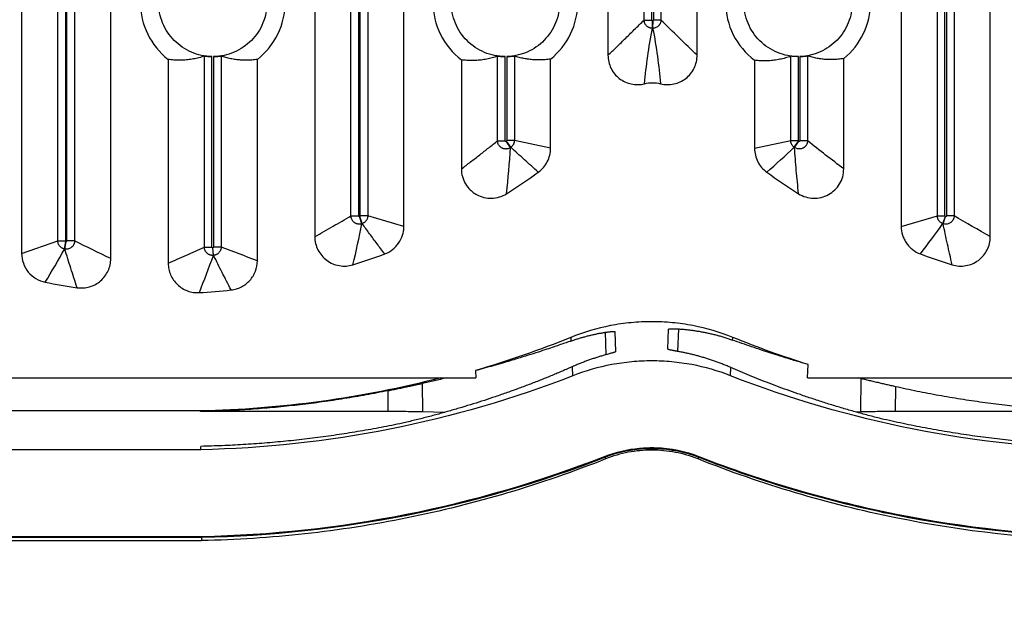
# Model space of a CAD drawing. Header units: millimetres. Extents: x -1111 to 1147, y -743 to 1146.
# Tile 4 of 203: x -953 to -862, y -28 to 27. Entities that reach past the tile are written whole.
import ezdxf

# ---------------------------------------------------------------- set-up
doc = ezdxf.new("R2010")
doc.units = ezdxf.units.MM
doc.styles.add('SLDTEXTSTYLE0', font='TXT', dxfattribs={"width": 0.75})
doc.dimstyles.new('SLDDIMSTYLE0', dxfattribs={"dimtxt": 3.5, "dimasz": 3.302, "dimexe": 0, "dimexo": 0.0625, "dimgap": 0.875, "dimtad": 1, "dimrnd": 1e-09, "dimzin": 12, "dimdsep": 46, "dimtxsty": 'SLDTEXTSTYLE0', "dimsah": 1, "dimcen": 0.09, "dimadec": 0, "dimazin": 3, "dimtfac": 1, "dimtofl": 0, "dimtmove": 0, "dimatfit": 3, "dimfxl": 1, "dimfrac": 2, "dimtolj": 1, "dimtzin": 12, "dimarcsym": 0})

# ---------------------------------------------------------------- blocks, each defined once
blk = doc.blocks.new('_D_3')
at = {"color": 8, "linetype": 'Continuous', "lineweight": 0}
for p, q in [((-807.884, 379.219), (-1107.552, 379.219)), ((-1106.552, -80.781), (-1106.552, 379.219)), ((-807.884, -80.781), (-1107.552, -80.781))]:
    blk.add_line(p, q, dxfattribs=at)
at = {"color": 8, "linetype": 'Continuous', "lineweight": 18}
for points in [[(-1106.552, 379.219), (-1107.06, 375.917), (-1106.044, 375.917)], [(-1106.552, -80.781), (-1106.044, -77.479), (-1107.06, -77.479)]]:
    blk.add_solid(points, dxfattribs=at)
at = {"color": 8, "linetype": 'Continuous', "lineweight": 18, "insert": (-1111.064, 152.881), "char_height": 3.5, "attachment_point": 1, "rotation": 90, "style": 'SLDTEXTSTYLE0'}
blk.add_mtext('460', dxfattribs=at)

msp = doc.modelspace()

# ---------------------------------------------------------------- linework, layer by layer
at = {"color": 7, "linetype": 'Continuous', "lineweight": 25}
for p, q in [((-925.472, 108.133), (-925.472, 6.8)), ((-922.132, 8.717), (-922.132, 108.462)), ((-921.433, 108.418), (-921.433, 8.717)), ((-921.285, 8.726), (-921.285, 108.418)), ((-920.585, 108.47), (-920.585, 8.726)), ((-917.246, 7.751), (-917.246, 108.172)), ((-868.032, 8.726), (-868.032, 108.448)), ((-867.333, 8.726), (-867.333, 108.418)), ((-867.185, 108.421), (-867.185, 8.717)), ((-866.485, 108.487), (-866.485, 8.717)), ((-863.146, 6.8), (-863.146, 108.253)), ((-871.372, 108.057), (-871.372, 7.751)), ((-949.182, 6.411), (-949.182, 83.594)), ((-947.635, 83.586), (-947.635, 6.407)), ((-895.082, 26.79), (-895.082, 83.579)), ((-893.535, 83.602), (-893.535, 26.79)), ((-952.522, 83.297), (-952.522, 5.259)), ((-948.483, 83.543), (-948.483, 6.411)), ((-948.335, 6.407), (-948.335, 83.542)), ((-944.296, 4.779), (-944.296, 83.257)), ((-898.422, 83.219), (-898.422, 23.541)), ((-894.383, 26.79), (-894.383, 83.542)), ((-894.235, 83.544), (-894.235, 26.79)), ((-890.196, 23.541), (-890.196, 83.336)), ((-895.082, 26.79), (-894.383, 26.79)), ((-894.32, 26.728), (-894.298, 26.728)), ((-894.318, 26.029), (-894.32, 26.728)), ((-894.298, 26.728), (-894.3, 26.029)), ((-893.535, 26.79), (-894.235, 26.79)), ((-938.997, 23.153), (-938.997, 4.348)), ((-935.657, 5.836), (-935.657, 23.466)), ((-934.958, 5.836), (-934.958, 23.418)), ((-934.81, 23.418), (-934.81, 5.838)), ((-934.11, 23.466), (-934.11, 5.838)), ((-930.771, 4.579), (-930.771, 23.153)), ((-911.947, 23.114), (-911.947, 13.054)), ((-908.607, 15.649), (-908.607, 23.458)), ((-907.908, 15.649), (-907.908, 23.418)), ((-907.76, 23.419), (-907.76, 15.667)), ((-907.06, 23.474), (-907.06, 15.667)), ((-903.721, 14.953), (-903.721, 23.192)), ((-884.897, 23.076), (-884.897, 14.953)), ((-881.557, 15.667), (-881.557, 23.451)), ((-880.858, 15.667), (-880.858, 23.418)), ((-880.71, 23.421), (-880.71, 15.649)), ((-880.01, 23.482), (-880.01, 15.649)), ((-876.671, 13.054), (-876.671, 23.232)), ((-908.607, 15.649), (-907.908, 15.649)), ((-907.409, 15.026), (-907.81, 15.599)), ((-907.385, 15.043), (-907.787, 15.615)), ((-907.06, 15.667), (-907.76, 15.667)), ((-903.721, 14.953), (-907.06, 15.667)), ((-884.897, 14.953), (-881.557, 15.667)), ((-881.557, 15.667), (-880.858, 15.667)), ((-881.233, 15.043), (-880.831, 15.615)), ((-881.209, 15.026), (-880.807, 15.599)), ((-880.01, 15.649), (-880.71, 15.649)), ((-922.132, 8.717), (-921.433, 8.717)), ((-921.119, 7.998), (-921.349, 8.658)), ((-921.097, 8.005), (-921.327, 8.666)), ((-920.585, 8.726), (-921.285, 8.726)), ((-917.246, 7.751), (-920.585, 8.726)), ((-871.372, 7.751), (-868.032, 8.726)), ((-868.032, 8.726), (-867.333, 8.726)), ((-867.521, 8.005), (-867.29, 8.666)), ((-867.498, 7.998), (-867.268, 8.658)), ((-866.485, 8.717), (-867.185, 8.717)), ((-952.522, 5.259), (-949.182, 6.411)), ((-949.182, 6.411), (-948.483, 6.411)), ((-947.635, 6.407), (-948.335, 6.407)), ((-948.552, 5.66), (-948.43, 6.349)), ((-948.53, 5.656), (-948.409, 6.345)), ((-948.43, 6.349), (-948.409, 6.345)), ((-935.657, 5.836), (-934.958, 5.836)), ((-934.83, 5.076), (-934.889, 5.773)), ((-934.808, 5.078), (-934.868, 5.775)), ((-934.11, 5.838), (-934.81, 5.838)), ((-892.894, -3.58), (-892.83, -1.74)), ((-901.861, -2.5), (-901.841, -2.831)), ((-897.78, -1.97), (-897.716, -3.804)), ((-886.921, -2.748), (-886.906, -2.5)), ((-901.652, -6.035), (-901.7, -5.2)), ((-887.116, -6.035), (-887.072, -5.283)), ((-880.009, -6.231), (-879.94, -5.004)), ((-976.009, -6.231), (-910.609, -6.231)), ((-910.646, -5.561), (-910.609, -6.231)), ((-880.009, -6.231), (-814.609, -6.231)), ((-875.055, -6.287), (-875.287, -6.232)), ((-875.082, -9.372), (-875.055, -6.287)), ((-915.558, -6.748), (-915.535, -9.372)), ((-871.904, -7.017), (-871.927, -9.34)), ((-918.69, -9.34), (-918.71, -7.412)), ((-936.028, -9.283), (-959.396, -9.283)), ((-936.027, -9.34), (-936.028, -9.283)), ((-918.69, -9.34), (-936.027, -9.34)), ((-913.512, -9.42), (-915.535, -9.372)), ((-875.082, -9.372), (-875.535, -9.383)), ((-852.74, -9.34), (-871.927, -9.34)), ((-935.992, -12.86), (-935.995, -12.549)), ((-935.992, -12.86), (-959.647, -12.86)), ((-898.743, -13.487), (-898.717, -13.554)), ((-898.717, -13.554), (-898.654, -13.716)), ((-890.051, -13.554), (-890.114, -13.716)), ((-890.025, -13.487), (-890.051, -13.554)), ((-960.176, -20.86), (-935.912, -20.86)), ((-935.912, -20.86), (-935.911, -20.932)), ((-960.225, -21.248), (-935.912, -21.248)), ((-960.181, -20.932), (-935.911, -20.932))]:
    msp.add_line(p, q, dxfattribs=at)
at = {"color": 250, "linetype": 'Continuous', "lineweight": 25}
for p, q in [((-891.927, -1.713), (-892.001, -3.789)), ((-898.68, -2.028), (-898.606, -4.094))]:
    msp.add_line(p, q, dxfattribs=at)
at = {"color": 7, "linetype": 'Continuous', "lineweight": 25, "flags": 128}
for points in [[(-907.787, 15.615), (-907.79, 15.613), (-907.793, 15.611), (-907.796, 15.609), (-907.799, 15.607), (-907.801, 15.605), (-907.804, 15.603), (-907.807, 15.601), (-907.81, 15.599)], [(-880.807, 15.599), (-880.81, 15.601), (-880.813, 15.603), (-880.816, 15.605), (-880.819, 15.607), (-880.822, 15.609), (-880.825, 15.611), (-880.828, 15.613), (-880.831, 15.615)], [(-907.385, 15.043), (-907.388, 15.041), (-907.391, 15.038), (-907.394, 15.036), (-907.397, 15.034), (-907.4, 15.032), (-907.403, 15.03), (-907.406, 15.028), (-907.409, 15.026)], [(-881.209, 15.026), (-881.212, 15.028), (-881.215, 15.03), (-881.218, 15.032), (-881.221, 15.034), (-881.224, 15.036), (-881.227, 15.038), (-881.23, 15.041), (-881.233, 15.043)], [(-867.268, 8.658), (-867.271, 8.659), (-867.274, 8.66), (-867.276, 8.661), (-867.279, 8.662), (-867.282, 8.663), (-867.285, 8.664), (-867.287, 8.665), (-867.29, 8.666)], [(-921.097, 8.005), (-921.099, 8.004), (-921.102, 8.003), (-921.105, 8.002), (-921.108, 8.001), (-921.111, 8.001), (-921.113, 8), (-921.116, 7.999), (-921.119, 7.998)], [(-867.498, 7.998), (-867.501, 7.999), (-867.504, 8), (-867.507, 8.001), (-867.51, 8.001), (-867.512, 8.002), (-867.515, 8.003), (-867.518, 8.004), (-867.521, 8.005)], [(-934.868, 5.775), (-934.87, 5.775), (-934.873, 5.774), (-934.876, 5.774), (-934.878, 5.774), (-934.881, 5.774), (-934.884, 5.773), (-934.887, 5.773), (-934.889, 5.773)], [(-934.808, 5.078), (-934.811, 5.077), (-934.814, 5.077), (-934.817, 5.077), (-934.819, 5.077), (-934.822, 5.077), (-934.825, 5.076), (-934.828, 5.076), (-934.83, 5.076)]]:
    msp.add_lwpolyline(points, dxfattribs=at)
at = {"color": 7, "linetype": 'Continuous', "lineweight": 25}
for centre, radius, start, end in [((-934.884, 28.418), 6.681, 127.99581, 232.00512), ((-934.884, 28.418), 6.681, 307.99581, 52.00512), ((-907.884, 28.418), 6.681, 127.45371, 232.54716), ((-907.884, 28.418), 6.681, 308.54194, 51.45904), ((-880.884, 28.418), 6.681, 126.91551, 233.08531), ((-880.884, 28.418), 6.681, 309.09226, 50.90775), ((-894.309, 23.014), 3.014, 89.82819, 90.17135), ((-939.543, 60.825), 59.288, 302.39334, 305.81684), ((-849.074, 60.825), 59.288, 234.18316, 237.60666), ((-939.543, 60.825), 59.288, 287.2607, 290.25), ((-849.074, 60.825), 59.288, 249.75, 252.7393), ((-939.543, 60.825), 59.288, 273.30614, 276.14495), ((-938.015, 87.12), 108, 271.11564, 291.32333), ((-938.015, 87.12), 108.072, 271.11564, 291.32333)]:
    msp.add_arc(centre, radius, start, end, dxfattribs=at)
for points, knots in [([(-934.958, 23.418), (-935.606, 23.428), (-936.252, 23.565), (-937.444, 24.074), (-937.99, 24.446), (-938.9, 25.37), (-939.264, 25.921), (-939.756, 27.121), (-939.884, 27.769), (-939.884, 29.066), (-939.756, 29.714), (-939.264, 30.914), (-938.9, 31.465), (-937.99, 32.389), (-937.444, 32.761), (-936.252, 33.27), (-935.606, 33.407), (-934.958, 33.417)], [0, 0, 0, 0, 0.125, 0.125, 0.25, 0.25, 0.375, 0.375, 0.5, 0.5, 0.625, 0.625, 0.75, 0.75, 0.875, 0.875, 1, 1, 1, 1]), ([(-907.908, 23.418), (-908.56, 23.421), (-909.212, 23.553), (-910.416, 24.057), (-910.967, 24.428), (-911.888, 25.353), (-912.256, 25.907), (-912.754, 27.113), (-912.884, 27.765), (-912.884, 29.07), (-912.754, 29.722), (-912.256, 30.929), (-911.888, 31.482), (-910.967, 32.407), (-910.416, 32.778), (-909.212, 33.282), (-908.56, 33.414), (-907.908, 33.417)], [0, 0, 0, 0, 0.125, 0.125, 0.25, 0.25, 0.375, 0.375, 0.5, 0.5, 0.625, 0.625, 0.75, 0.75, 0.875, 0.875, 1, 1, 1, 1]), ([(-880.858, 23.418), (-881.514, 23.414), (-882.171, 23.542), (-883.387, 24.04), (-883.944, 24.41), (-884.876, 25.336), (-885.249, 25.892), (-885.753, 27.104), (-885.884, 27.761), (-885.884, 29.074), (-885.753, 29.731), (-885.249, 30.943), (-884.876, 31.499), (-883.944, 32.425), (-883.387, 32.795), (-882.171, 33.293), (-881.514, 33.421), (-880.858, 33.417)], [0, 0, 0, 0, 0.125, 0.125, 0.25, 0.25, 0.375, 0.375, 0.5, 0.5, 0.625, 0.625, 0.75, 0.75, 0.875, 0.875, 1, 1, 1, 1]), ([(-929.884, 28.418), (-929.884, 27.769), (-930.011, 27.121), (-930.503, 25.921), (-930.867, 25.37), (-931.777, 24.446), (-932.323, 24.074), (-933.515, 23.565), (-934.161, 23.428), (-934.81, 23.418)], [0, 0, 0, 0, 0.25, 0.25, 0.5, 0.5, 0.75, 0.75, 1, 1, 1, 1]), ([(-902.884, 28.418), (-902.884, 27.773), (-903.01, 27.129), (-903.495, 25.936), (-903.855, 25.387), (-904.754, 24.465), (-905.294, 24.092), (-906.475, 23.577), (-907.116, 23.435), (-907.76, 23.419)], [0, 0, 0, 0, 0.25, 0.25, 0.5, 0.5, 0.75, 0.75, 1, 1, 1, 1]), ([(-875.884, 28.418), (-875.884, 27.778), (-876.008, 27.138), (-876.488, 25.951), (-876.843, 25.404), (-877.732, 24.484), (-878.266, 24.11), (-879.435, 23.589), (-880.07, 23.443), (-880.71, 23.421)], [0, 0, 0, 0, 0.25, 0.25, 0.5, 0.5, 0.75, 0.75, 1, 1, 1, 1]), ([(-898.422, 23.541), (-898.171, 23.781), (-897.663, 24.269), (-896.853, 25.056), (-895.99, 25.901), (-895.385, 26.494), (-895.082, 26.79)], [0, 0, 0, 0, 0.225043, 0.45608, 0.72804, 1, 1, 1, 1]), ([(-894.318, 26.029), (-894.348, 26.03), (-894.408, 26.031), (-894.496, 26.048), (-894.581, 26.073), (-894.661, 26.107), (-894.734, 26.149), (-894.8, 26.197), (-894.873, 26.263), (-894.951, 26.356), (-895.023, 26.484), (-895.073, 26.632), (-895.079, 26.737), (-895.082, 26.79)], [0, 0, 0, 0, 0.07495, 0.149855, 0.224001, 0.296693, 0.367291, 0.435232, 0.500048, 0.613537, 0.736896, 0.86701, 1, 1, 1, 1]), ([(-893.535, 26.79), (-893.536, 26.76), (-893.538, 26.699), (-893.555, 26.61), (-893.581, 26.525), (-893.616, 26.445), (-893.659, 26.373), (-893.706, 26.308), (-893.772, 26.235), (-893.866, 26.157), (-893.996, 26.086), (-894.143, 26.038), (-894.247, 26.032), (-894.3, 26.029)], [0, 0, 0, 0, 0.076124, 0.151886, 0.22651, 0.299258, 0.369459, 0.436543, 0.500046, 0.615503, 0.739447, 0.86883, 1, 1, 1, 1]), ([(-890.196, 23.541), (-890.752, 24.074), (-891.309, 24.613), (-892.422, 25.699), (-892.979, 26.246), (-893.535, 26.79)], [0, 0, 0, 0, 0.5, 0.5, 1, 1, 1, 1]), ([(-895.046, 20.914), (-894.966, 21.744), (-894.873, 22.586), (-894.641, 24.294), (-894.502, 25.16), (-894.318, 26.029)], [0, 0, 0, 0, 0.5, 0.5, 1, 1, 1, 1]), ([(-894.3, 26.029), (-894.116, 25.16), (-893.977, 24.294), (-893.744, 22.586), (-893.651, 21.744), (-893.571, 20.914)], [0, 0, 0, 0, 0.5, 0.5, 1, 1, 1, 1]), ([(-935.657, 23.466), (-935.74, 23.438), (-935.906, 23.382), (-936.157, 23.31), (-936.411, 23.248), (-936.667, 23.195), (-936.926, 23.152), (-937.187, 23.118), (-937.535, 23.087), (-937.968, 23.071), (-938.483, 23.088), (-938.826, 23.131), (-938.997, 23.153)], [0, 0, 0, 0, 0.0743548, 0.1494976, 0.2254283, 0.3021473, 0.3796546, 0.4579504, 0.5370348, 0.6922223, 0.8465437, 1, 1, 1, 1]), ([(-935.657, 23.466), (-935.656, 23.466), (-935.653, 23.466), (-935.641, 23.466), (-935.623, 23.464), (-935.59, 23.461), (-935.535, 23.455), (-935.447, 23.446), (-935.342, 23.436), (-935.222, 23.428), (-935.092, 23.421), (-935.002, 23.419), (-934.958, 23.418)], [0, 0, 0, 0, 0.062801, 0.125043, 0.187326, 0.250243, 0.374978, 0.50003, 0.62406, 0.749365, 0.875293, 1, 1, 1, 1]), ([(-934.81, 23.418), (-934.787, 23.418), (-934.742, 23.419), (-934.676, 23.421), (-934.611, 23.424), (-934.526, 23.429), (-934.426, 23.436), (-934.321, 23.446), (-934.233, 23.455), (-934.168, 23.462), (-934.122, 23.466), (-934.114, 23.466), (-934.11, 23.466)], [0, 0, 0, 0, 0.062797, 0.125047, 0.187337, 0.250248, 0.375093, 0.500046, 0.624133, 0.749393, 0.875363, 1, 1, 1, 1]), ([(-930.771, 23.153), (-930.856, 23.141), (-931.027, 23.118), (-931.283, 23.095), (-931.541, 23.08), (-931.799, 23.076), (-932.058, 23.08), (-932.384, 23.098), (-932.775, 23.139), (-933.227, 23.217), (-933.671, 23.322), (-933.965, 23.418), (-934.11, 23.466)], [0, 0, 0, 0, 0.076619, 0.153455, 0.230507, 0.307776, 0.385262, 0.462965, 0.600843, 0.736308, 0.86936, 1, 1, 1, 1]), ([(-908.607, 23.458), (-908.69, 23.43), (-908.856, 23.372), (-909.106, 23.299), (-909.359, 23.234), (-909.615, 23.179), (-909.873, 23.133), (-910.135, 23.097), (-910.483, 23.062), (-910.916, 23.043), (-911.432, 23.054), (-911.775, 23.094), (-911.947, 23.114)], [0, 0, 0, 0, 0.074141, 0.1491, 0.224878, 0.301474, 0.378889, 0.457123, 0.536175, 0.691498, 0.846106, 1, 1, 1, 1]), ([(-908.607, 23.458), (-908.606, 23.458), (-908.603, 23.459), (-908.591, 23.458), (-908.573, 23.457), (-908.54, 23.454), (-908.485, 23.448), (-908.397, 23.44), (-908.292, 23.432), (-908.172, 23.424), (-908.042, 23.419), (-907.952, 23.418), (-907.908, 23.418)], [0, 0, 0, 0, 0.062807, 0.125053, 0.187334, 0.250243, 0.374995, 0.500031, 0.624058, 0.749366, 0.875289, 1, 1, 1, 1]), ([(-907.76, 23.419), (-907.737, 23.42), (-907.692, 23.421), (-907.626, 23.424), (-907.561, 23.427), (-907.476, 23.433), (-907.376, 23.441), (-907.271, 23.451), (-907.183, 23.461), (-907.118, 23.469), (-907.072, 23.474), (-907.064, 23.474), (-907.06, 23.474)], [0, 0, 0, 0, 0.062788, 0.125037, 0.187329, 0.250248, 0.375101, 0.50005, 0.624154, 0.749402, 0.87538, 1, 1, 1, 1]), ([(-903.721, 23.192), (-903.806, 23.179), (-903.976, 23.154), (-904.232, 23.129), (-904.489, 23.112), (-904.746, 23.105), (-905.005, 23.107), (-905.331, 23.122), (-905.722, 23.159), (-906.175, 23.233), (-906.62, 23.334), (-906.914, 23.427), (-907.06, 23.474)], [0, 0, 0, 0, 0.076377, 0.153009, 0.229896, 0.307039, 0.384437, 0.462091, 0.600046, 0.735682, 0.869, 1, 1, 1, 1]), ([(-898.422, 23.541), (-898.422, 23.333), (-898.398, 23.13), (-898.306, 22.73), (-898.236, 22.533), (-898.056, 22.166), (-897.945, 21.992), (-897.685, 21.672), (-897.539, 21.529), (-897.216, 21.277), (-897.038, 21.168), (-896.667, 20.996), (-896.471, 20.931), (-896.067, 20.846), (-895.864, 20.827), (-895.454, 20.835), (-895.247, 20.863), (-895.046, 20.914)], [0, 0, 0, 0, 0.125, 0.125, 0.25, 0.25, 0.375, 0.375, 0.5, 0.5, 0.625, 0.625, 0.75, 0.75, 0.875, 0.875, 1, 1, 1, 1]), ([(-893.571, 20.914), (-893.371, 20.863), (-893.167, 20.835), (-892.756, 20.827), (-892.549, 20.846), (-892.149, 20.93), (-891.952, 20.996), (-891.579, 21.168), (-891.405, 21.275), (-891.08, 21.527), (-890.932, 21.672), (-890.674, 21.989), (-890.562, 22.165), (-890.381, 22.534), (-890.313, 22.726), (-890.22, 23.127), (-890.196, 23.334), (-890.196, 23.541)], [0, 0, 0, 0, 0.125, 0.125, 0.25, 0.25, 0.375, 0.375, 0.5, 0.5, 0.625, 0.625, 0.75, 0.75, 0.875, 0.875, 1, 1, 1, 1]), ([(-881.557, 23.451), (-881.64, 23.422), (-881.805, 23.363), (-882.055, 23.287), (-882.307, 23.22), (-882.563, 23.163), (-882.821, 23.115), (-883.082, 23.077), (-883.43, 23.039), (-883.863, 23.015), (-884.381, 23.022), (-884.725, 23.058), (-884.897, 23.076)], [0, 0, 0, 0, 0.07393, 0.148709, 0.224336, 0.300811, 0.378135, 0.456308, 0.53533, 0.690786, 0.845675, 1, 1, 1, 1]), ([(-880.858, 23.418), (-880.885, 23.418), (-880.945, 23.418), (-881.039, 23.42), (-881.141, 23.423), (-881.247, 23.429), (-881.355, 23.436), (-881.448, 23.443), (-881.512, 23.449), (-881.548, 23.452), (-881.554, 23.451), (-881.557, 23.451)], [0, 0, 0, 0, 0.07736, 0.166067, 0.266132, 0.377559, 0.500349, 0.649971, 0.783115, 0.899785, 1, 1, 1, 1]), ([(-880.71, 23.421), (-880.687, 23.421), (-880.642, 23.423), (-880.576, 23.427), (-880.511, 23.431), (-880.426, 23.437), (-880.326, 23.446), (-880.221, 23.458), (-880.133, 23.469), (-880.068, 23.477), (-880.022, 23.483), (-880.014, 23.483), (-880.01, 23.482)], [0, 0, 0, 0, 0.06278, 0.125026, 0.187322, 0.250249, 0.37511, 0.500055, 0.624178, 0.749413, 0.875399, 1, 1, 1, 1]), ([(-876.671, 23.232), (-876.756, 23.219), (-876.925, 23.192), (-877.181, 23.164), (-877.437, 23.144), (-877.694, 23.135), (-877.952, 23.134), (-878.278, 23.146), (-878.669, 23.179), (-879.123, 23.249), (-879.569, 23.346), (-879.864, 23.437), (-880.01, 23.482)], [0, 0, 0, 0, 0.0761301, 0.1525546, 0.2292737, 0.3062875, 0.3835962, 0.4611998, 0.599234, 0.7350449, 0.8686333, 1, 1, 1, 1]), ([(-895.046, 20.914), (-894.804, 20.975), (-894.559, 21.006), (-894.064, 21.006), (-893.814, 20.975), (-893.571, 20.914)], [0, 0, 0, 0, 0.5, 0.5, 1, 1, 1, 1]), ([(-911.947, 13.054), (-911.662, 13.27), (-911.097, 13.699), (-910.256, 14.348), (-909.427, 14.996), (-908.879, 15.433), (-908.607, 15.649)], [0, 0, 0, 0, 0.2556968, 0.5075957, 0.7556967, 1, 1, 1, 1]), ([(-907.409, 15.026), (-907.432, 15.01), (-907.48, 14.979), (-907.557, 14.943), (-907.637, 14.916), (-907.719, 14.897), (-907.8, 14.888), (-907.879, 14.888), (-907.954, 14.895), (-908.024, 14.908), (-908.088, 14.927), (-908.145, 14.949), (-908.212, 14.981), (-908.294, 15.031), (-908.388, 15.11), (-908.477, 15.216), (-908.549, 15.346), (-908.598, 15.493), (-908.604, 15.597), (-908.607, 15.649)], [0, 0, 0, 0, 0.05098, 0.102374, 0.153647, 0.204246, 0.253627, 0.301279, 0.346746, 0.389639, 0.429648, 0.466533, 0.50013, 0.564235, 0.638884, 0.722493, 0.812648, 0.906269, 1, 1, 1, 1]), ([(-907.81, 15.599), (-907.829, 15.585), (-907.854, 15.584), (-907.894, 15.605), (-907.908, 15.627), (-907.908, 15.649)], [0, 0, 0, 0, 0.5, 0.5, 1, 1, 1, 1]), ([(-907.06, 15.667), (-907.061, 15.637), (-907.063, 15.577), (-907.08, 15.488), (-907.107, 15.399), (-907.144, 15.314), (-907.192, 15.235), (-907.249, 15.162), (-907.313, 15.097), (-907.361, 15.061), (-907.385, 15.043)], [0, 0, 0, 0, 0.121851, 0.246362, 0.372711, 0.5, 0.627289, 0.753638, 0.878149, 1, 1, 1, 1]), ([(-881.233, 15.043), (-881.256, 15.061), (-881.304, 15.097), (-881.368, 15.162), (-881.425, 15.235), (-881.473, 15.314), (-881.511, 15.399), (-881.538, 15.488), (-881.554, 15.577), (-881.556, 15.637), (-881.557, 15.667)], [0, 0, 0, 0, 0.121851, 0.246362, 0.372711, 0.5, 0.627289, 0.753638, 0.878149, 1, 1, 1, 1]), ([(-880.01, 15.649), (-880.011, 15.621), (-880.013, 15.564), (-880.028, 15.48), (-880.051, 15.399), (-880.083, 15.321), (-880.122, 15.249), (-880.167, 15.185), (-880.216, 15.127), (-880.268, 15.078), (-880.319, 15.036), (-880.37, 15.002), (-880.435, 14.965), (-880.523, 14.927), (-880.642, 14.896), (-880.78, 14.884), (-880.927, 14.899), (-881.076, 14.944), (-881.165, 14.999), (-881.209, 15.026)], [0, 0, 0, 0, 0.0509786, 0.1023716, 0.1536442, 0.2042431, 0.253624, 0.3012761, 0.3467429, 0.3896368, 0.4296455, 0.4665322, 0.5001303, 0.5642328, 0.6388802, 0.7224886, 0.812645, 0.906267, 1, 1, 1, 1]), ([(-880.71, 15.649), (-880.71, 15.626), (-880.723, 15.605), (-880.763, 15.584), (-880.789, 15.586), (-880.807, 15.599)], [0, 0, 0, 0, 0.5, 0.5, 1, 1, 1, 1]), ([(-904.848, 12.749), (-905.276, 13.131), (-906.126, 13.891), (-906.967, 14.66), (-907.385, 15.043)], [0, 0, 0, 0, 0.502842, 1, 1, 1, 1]), ([(-904.848, 12.749), (-904.673, 12.876), (-904.516, 13.021), (-904.236, 13.347), (-904.116, 13.526), (-903.922, 13.906), (-903.846, 14.11), (-903.746, 14.525), (-903.721, 14.737), (-903.721, 14.953)], [0, 0, 0, 0, 0.25, 0.25, 0.5, 0.5, 0.75, 0.75, 1, 1, 1, 1]), ([(-884.897, 14.953), (-884.897, 14.737), (-884.871, 14.525), (-884.771, 14.11), (-884.696, 13.906), (-884.502, 13.527), (-884.382, 13.348), (-884.102, 13.021), (-883.944, 12.876), (-883.769, 12.749)], [0, 0, 0, 0, 0.25, 0.25, 0.5, 0.5, 0.75, 0.75, 1, 1, 1, 1]), ([(-880.836, 10.763), (-880.873, 11.125), (-880.947, 11.842), (-881.045, 12.914), (-881.133, 13.973), (-881.184, 14.677), (-881.209, 15.026)], [0, 0, 0, 0, 0.255539, 0.507385, 0.755539, 1, 1, 1, 1]), ([(-911.947, 13.054), (-911.947, 12.81), (-911.914, 12.572), (-911.819, 12.223), (-911.779, 12.107), (-911.685, 11.885), (-911.63, 11.778), (-911.447, 11.467), (-911.295, 11.274), (-911.036, 11.023), (-910.944, 10.945), (-910.75, 10.802), (-910.647, 10.736), (-910.329, 10.561), (-910.106, 10.474), (-909.633, 10.36), (-909.393, 10.336), (-908.911, 10.35), (-908.669, 10.39), (-908.209, 10.531), (-907.987, 10.633), (-907.781, 10.763)], [0, 0, 0, 0, 0.125, 0.125, 0.1875, 0.1875, 0.25, 0.25, 0.375, 0.375, 0.4375, 0.4375, 0.5, 0.5, 0.625, 0.625, 0.75, 0.75, 0.875, 0.875, 1, 1, 1, 1]), ([(-880.836, 10.763), (-880.631, 10.633), (-880.412, 10.532), (-879.947, 10.39), (-879.709, 10.35), (-879.227, 10.335), (-878.983, 10.361), (-878.517, 10.473), (-878.287, 10.561), (-877.866, 10.793), (-877.67, 10.938), (-877.322, 11.274), (-877.174, 11.463), (-876.926, 11.88), (-876.832, 12.103), (-876.704, 12.567), (-876.671, 12.81), (-876.671, 13.054)], [0, 0, 0, 0, 0.125, 0.125, 0.25, 0.25, 0.375, 0.375, 0.5, 0.5, 0.625, 0.625, 0.75, 0.75, 0.875, 0.875, 1, 1, 1, 1]), ([(-925.472, 6.8), (-924.91, 7.118), (-923.797, 7.749), (-922.683, 8.397), (-922.132, 8.717)], [0, 0, 0, 0, 0.504787, 1, 1, 1, 1]), ([(-921.119, 7.998), (-921.147, 7.989), (-921.203, 7.971), (-921.29, 7.958), (-921.377, 7.954), (-921.462, 7.959), (-921.544, 7.974), (-921.62, 7.996), (-921.691, 8.025), (-921.754, 8.058), (-921.827, 8.105), (-921.911, 8.176), (-922, 8.281), (-922.073, 8.411), (-922.123, 8.559), (-922.129, 8.665), (-922.132, 8.717)], [0, 0, 0, 0, 0.060446, 0.121032, 0.181129, 0.240108, 0.297376, 0.352394, 0.404703, 0.45393, 0.499794, 0.584875, 0.680093, 0.783172, 0.891005, 1, 1, 1, 1]), ([(-921.349, 8.658), (-921.368, 8.652), (-921.39, 8.655), (-921.423, 8.678), (-921.433, 8.698), (-921.433, 8.717)], [0, 0, 0, 0, 0.5, 0.5, 1, 1, 1, 1]), ([(-920.585, 8.726), (-920.586, 8.696), (-920.588, 8.635), (-920.605, 8.544), (-920.633, 8.453), (-920.673, 8.366), (-920.724, 8.283), (-920.786, 8.207), (-920.855, 8.141), (-920.931, 8.084), (-921.012, 8.038), (-921.069, 8.016), (-921.097, 8.005)], [0, 0, 0, 0, 0.095423, 0.193797, 0.294508, 0.396839, 0.499999, 0.60316, 0.705491, 0.806202, 0.904577, 1, 1, 1, 1]), ([(-867.521, 8.005), (-867.549, 8.016), (-867.606, 8.038), (-867.686, 8.084), (-867.762, 8.141), (-867.832, 8.207), (-867.893, 8.283), (-867.944, 8.366), (-867.984, 8.453), (-868.012, 8.544), (-868.029, 8.635), (-868.031, 8.696), (-868.032, 8.726)], [0, 0, 0, 0, 0.0954231, 0.1937979, 0.294509, 0.39684, 0.5000007, 0.6031613, 0.7054921, 0.8062029, 0.9045773, 1, 1, 1, 1]), ([(-866.485, 8.717), (-866.486, 8.688), (-866.488, 8.63), (-866.504, 8.543), (-866.528, 8.46), (-866.562, 8.381), (-866.603, 8.309), (-866.649, 8.244), (-866.699, 8.187), (-866.751, 8.138), (-866.82, 8.084), (-866.914, 8.028), (-867.043, 7.978), (-867.19, 7.953), (-867.346, 7.955), (-867.447, 7.983), (-867.498, 7.998)], [0, 0, 0, 0, 0.060445, 0.121031, 0.181127, 0.240107, 0.297374, 0.352392, 0.404702, 0.45393, 0.499794, 0.584874, 0.680092, 0.783171, 0.891004, 1, 1, 1, 1]), ([(-867.185, 8.717), (-867.185, 8.697), (-867.195, 8.678), (-867.227, 8.655), (-867.249, 8.652), (-867.268, 8.658)], [0, 0, 0, 0, 0.5, 0.5, 1, 1, 1, 1]), ([(-919.023, 5.202), (-919.258, 5.514), (-919.726, 6.136), (-920.417, 7.071), (-920.871, 7.695), (-921.097, 8.005)], [0, 0, 0, 0, 0.336075, 0.669409, 1, 1, 1, 1]), ([(-919.023, 5.202), (-918.762, 5.298), (-918.52, 5.433), (-918.082, 5.771), (-917.893, 5.97), (-917.575, 6.425), (-917.454, 6.672), (-917.33, 7.067), (-917.298, 7.203), (-917.256, 7.475), (-917.246, 7.613), (-917.246, 7.751)], [0, 0, 0, 0, 0.25, 0.25, 0.5, 0.5, 0.75, 0.75, 0.875, 0.875, 1, 1, 1, 1]), ([(-871.372, 7.751), (-871.372, 7.473), (-871.33, 7.203), (-871.206, 6.807), (-871.154, 6.677), (-871.033, 6.431), (-870.964, 6.313), (-870.806, 6.087), (-870.718, 5.978), (-870.528, 5.779), (-870.427, 5.687), (-870.101, 5.435), (-869.856, 5.298), (-869.595, 5.202)], [0, 0, 0, 0, 0.25, 0.25, 0.375, 0.375, 0.5, 0.5, 0.625, 0.625, 0.75, 0.75, 1, 1, 1, 1]), ([(-866.666, 4.208), (-866.741, 4.527), (-866.89, 5.163), (-867.102, 6.114), (-867.306, 7.058), (-867.435, 7.685), (-867.498, 7.998)], [0, 0, 0, 0, 0.253704, 0.504939, 0.753704, 1, 1, 1, 1]), ([(-948.552, 5.66), (-948.58, 5.666), (-948.635, 5.677), (-948.716, 5.707), (-948.795, 5.746), (-948.871, 5.795), (-948.942, 5.853), (-949.005, 5.92), (-949.06, 5.994), (-949.106, 6.074), (-949.141, 6.157), (-949.165, 6.242), (-949.18, 6.327), (-949.181, 6.384), (-949.182, 6.411)], [0, 0, 0, 0, 0.078182, 0.159035, 0.242157, 0.327069, 0.413216, 0.499994, 0.586773, 0.672921, 0.757834, 0.840959, 0.921814, 1, 1, 1, 1]), ([(-947.635, 6.407), (-947.636, 6.377), (-947.638, 6.318), (-947.654, 6.23), (-947.68, 6.146), (-947.714, 6.067), (-947.755, 5.994), (-947.802, 5.929), (-947.853, 5.872), (-947.926, 5.805), (-948.032, 5.732), (-948.182, 5.67), (-948.354, 5.637), (-948.471, 5.65), (-948.53, 5.656)], [0, 0, 0, 0, 0.0670375, 0.134055, 0.2003708, 0.2653171, 0.3282725, 0.3886872, 0.4461008, 0.5001505, 0.6115721, 0.7348756, 0.8660479, 1, 1, 1, 1]), ([(-948.483, 6.411), (-948.482, 6.404), (-948.48, 6.389), (-948.469, 6.37), (-948.452, 6.355), (-948.438, 6.351), (-948.43, 6.349)], [0, 0, 0, 0, 0.24941, 0.498832, 0.745439, 1, 1, 1, 1]), ([(-948.409, 6.345), (-948.403, 6.344), (-948.39, 6.343), (-948.372, 6.348), (-948.354, 6.36), (-948.338, 6.379), (-948.336, 6.398), (-948.335, 6.407)], [0, 0, 0, 0, 0.167831, 0.329755, 0.500685, 0.749146, 1, 1, 1, 1]), ([(-925.472, 6.8), (-925.472, 6.587), (-925.447, 6.377), (-925.349, 5.967), (-925.275, 5.764), (-925.085, 5.388), (-924.967, 5.21), (-924.693, 4.885), (-924.539, 4.741), (-924.198, 4.49), (-924.011, 4.384), (-923.624, 4.219), (-923.418, 4.159), (-923, 4.088), (-922.79, 4.077), (-922.366, 4.105), (-922.155, 4.144), (-921.951, 4.208)], [0, 0, 0, 0, 0.125, 0.125, 0.25, 0.25, 0.375, 0.375, 0.5, 0.5, 0.625, 0.625, 0.75, 0.75, 0.875, 0.875, 1, 1, 1, 1]), ([(-866.666, 4.208), (-866.462, 4.144), (-866.254, 4.106), (-865.83, 4.077), (-865.617, 4.088), (-865.202, 4.158), (-864.995, 4.219), (-864.606, 4.384), (-864.423, 4.488), (-864.08, 4.74), (-863.925, 4.885), (-863.653, 5.207), (-863.533, 5.387), (-863.248, 5.951), (-863.146, 6.373), (-863.146, 6.8)], [0, 0, 0, 0, 0.125, 0.125, 0.25, 0.25, 0.375, 0.375, 0.5, 0.5, 0.625, 0.625, 0.75, 0.75, 1, 1, 1, 1]), ([(-947.398, 2.091), (-947.498, 2.389), (-947.696, 2.984), (-947.983, 3.876), (-948.262, 4.766), (-948.441, 5.36), (-948.53, 5.656)], [0, 0, 0, 0, 0.251968, 0.502624, 0.751968, 1, 1, 1, 1]), ([(-938.997, 4.348), (-938.436, 4.595), (-937.323, 5.086), (-936.21, 5.587), (-935.657, 5.836)], [0, 0, 0, 0, 0.503464, 1, 1, 1, 1]), ([(-934.83, 5.076), (-934.858, 5.074), (-934.914, 5.071), (-934.998, 5.079), (-935.079, 5.094), (-935.157, 5.118), (-935.23, 5.149), (-935.297, 5.186), (-935.357, 5.228), (-935.43, 5.289), (-935.513, 5.381), (-935.592, 5.514), (-935.647, 5.669), (-935.654, 5.78), (-935.657, 5.836)], [0, 0, 0, 0, 0.066527, 0.132998, 0.198833, 0.263462, 0.326356, 0.387038, 0.445103, 0.500223, 0.613321, 0.73679, 0.867131, 1, 1, 1, 1]), ([(-934.889, 5.773), (-934.907, 5.771), (-934.925, 5.778), (-934.95, 5.801), (-934.958, 5.818), (-934.958, 5.836)], [0, 0, 0, 0, 0.5, 0.5, 1, 1, 1, 1]), ([(-934.11, 5.838), (-934.111, 5.809), (-934.113, 5.749), (-934.13, 5.659), (-934.157, 5.569), (-934.197, 5.481), (-934.248, 5.397), (-934.31, 5.32), (-934.381, 5.252), (-934.46, 5.194), (-934.545, 5.147), (-934.632, 5.112), (-934.72, 5.088), (-934.779, 5.081), (-934.808, 5.078)], [0, 0, 0, 0, 0.077495, 0.157996, 0.241073, 0.326193, 0.412732, 0.499999, 0.587266, 0.673805, 0.758926, 0.842003, 0.922504, 1, 1, 1, 1]), ([(-952.522, 5.259), (-952.522, 4.945), (-952.468, 4.639), (-952.257, 4.048), (-952.103, 3.778), (-951.706, 3.293), (-951.47, 3.09), (-950.932, 2.768), (-950.644, 2.656), (-950.336, 2.595)], [0, 0, 0, 0, 0.25, 0.25, 0.5, 0.5, 0.75, 0.75, 1, 1, 1, 1]), ([(-947.398, 2.091), (-947.205, 2.063), (-947.011, 2.056), (-946.624, 2.084), (-946.43, 2.119), (-946.06, 2.228), (-945.88, 2.302), (-945.538, 2.489), (-945.38, 2.599), (-945.088, 2.852), (-944.953, 2.997), (-944.722, 3.306), (-944.623, 3.472), (-944.461, 3.827), (-944.399, 4.011), (-944.317, 4.388), (-944.296, 4.583), (-944.296, 4.779)], [0, 0, 0, 0, 0.125, 0.125, 0.25, 0.25, 0.375, 0.375, 0.5, 0.5, 0.625, 0.625, 0.75, 0.75, 0.875, 0.875, 1, 1, 1, 1]), ([(-933.197, 1.878), (-933.335, 2.146), (-933.612, 2.681), (-934.019, 3.482), (-934.418, 4.28), (-934.679, 4.813), (-934.808, 5.078)], [0, 0, 0, 0, 0.252603, 0.50347, 0.752603, 1, 1, 1, 1]), ([(-933.197, 1.878), (-933.031, 1.896), (-932.868, 1.929), (-932.551, 2.024), (-932.395, 2.087), (-932.101, 2.237), (-931.962, 2.325), (-931.7, 2.527), (-931.576, 2.642), (-931.356, 2.887), (-931.258, 3.019), (-931.084, 3.302), (-931.01, 3.452), (-930.833, 3.913), (-930.771, 4.245), (-930.771, 4.579)], [0, 0, 0, 0, 0.125, 0.125, 0.25, 0.25, 0.375, 0.375, 0.5, 0.5, 0.625, 0.625, 0.75, 0.75, 1, 1, 1, 1]), ([(-938.997, 4.348), (-938.997, 4.162), (-938.978, 3.979), (-938.904, 3.62), (-938.847, 3.441), (-938.701, 3.103), (-938.612, 2.943), (-938.401, 2.641), (-938.279, 2.499), (-937.879, 2.121), (-937.557, 1.923), (-937.04, 1.734), (-936.859, 1.688), (-936.494, 1.634), (-936.31, 1.626), (-936.124, 1.636)], [0, 0, 0, 0, 0.125, 0.125, 0.25, 0.25, 0.375, 0.375, 0.5, 0.5, 0.75, 0.75, 0.875, 0.875, 1, 1, 1, 1]), ([(-886.906, -2.5), (-888.098, -2.019), (-889.325, -1.657), (-891.216, -1.291), (-891.85, -1.199), (-893.116, -1.078), (-894.383, -1.018), (-895.651, -1.078), (-896.919, -1.2), (-897.557, -1.291), (-899.444, -1.657), (-900.669, -2.019), (-901.861, -2.5)], [0, 0, 0, 0, 0.25, 0.25, 0.375, 0.375, 0.5, 0.625, 0.625, 0.75, 0.75, 1, 1, 1, 1]), ([(-892.83, -1.74), (-892.829, -1.737), (-892.827, -1.731), (-892.812, -1.723), (-892.788, -1.716), (-892.755, -1.71), (-892.712, -1.705), (-892.66, -1.7), (-892.584, -1.696), (-892.474, -1.693), (-892.318, -1.694), (-892.138, -1.7), (-891.997, -1.708), (-891.926, -1.712)], [0, 0, 0, 0, 0.071896, 0.1434983, 0.2149202, 0.2862759, 0.35768, 0.4292467, 0.5010894, 0.6263317, 0.7508255, 0.8751793, 1, 1, 1, 1]), ([(-891.926, -1.712), (-891.813, -1.719), (-891.586, -1.735), (-891.24, -1.767), (-890.892, -1.806), (-890.54, -1.852), (-890.186, -1.905), (-889.829, -1.967), (-889.47, -2.035), (-889.11, -2.112), (-888.748, -2.197), (-888.384, -2.29), (-888.019, -2.391), (-887.654, -2.501), (-887.288, -2.619), (-887.043, -2.705), (-886.921, -2.748)], [0, 0, 0, 0, 0.075351, 0.150068, 0.224158, 0.29763, 0.370493, 0.442753, 0.514419, 0.585497, 0.655996, 0.72592, 0.795277, 0.864072, 0.932312, 1, 1, 1, 1]), ([(-901.841, -2.831), (-901.734, -2.793), (-901.518, -2.718), (-901.196, -2.616), (-900.876, -2.519), (-900.556, -2.429), (-900.238, -2.346), (-899.922, -2.269), (-899.608, -2.199), (-899.296, -2.135), (-898.985, -2.077), (-898.782, -2.044), (-898.68, -2.027)], [0, 0, 0, 0, 0.096603, 0.193939, 0.292013, 0.390836, 0.490416, 0.590762, 0.691883, 0.79379, 0.896492, 1, 1, 1, 1]), ([(-898.68, -2.027), (-898.639, -2.021), (-898.557, -2.008), (-898.445, -1.992), (-898.34, -1.979), (-898.244, -1.968), (-898.157, -1.959), (-898.078, -1.953), (-897.991, -1.947), (-897.905, -1.945), (-897.833, -1.948), (-897.788, -1.955), (-897.782, -1.965), (-897.78, -1.97)], [0, 0, 0, 0, 0.071687, 0.143146, 0.214492, 0.285843, 0.357316, 0.429029, 0.501097, 0.626011, 0.750388, 0.874846, 1, 1, 1, 1]), ([(-901.841, -2.831), (-901.987, -2.882), (-902.3, -2.992), (-902.816, -3.171), (-903.411, -3.374), (-904.091, -3.602), (-905.199, -3.965), (-906.548, -4.39), (-907.957, -4.811), (-908.985, -5.106), (-909.82, -5.339), (-910.376, -5.488), (-910.646, -5.561)], [0, 0, 0, 0, 0.056553, 0.121769, 0.195663, 0.278246, 0.369522, 0.590019, 0.739048, 0.83031, 0.917296, 1, 1, 1, 1]), ([(-892, -3.786), (-892.041, -3.778), (-892.123, -3.764), (-892.235, -3.743), (-892.339, -3.724), (-892.435, -3.707), (-892.522, -3.69), (-892.6, -3.674), (-892.687, -3.656), (-892.772, -3.636), (-892.842, -3.615), (-892.886, -3.596), (-892.891, -3.585), (-892.894, -3.58)], [0, 0, 0, 0, 0.071797, 0.143337, 0.214729, 0.286087, 0.357523, 0.429151, 0.501082, 0.626074, 0.75049, 0.874932, 1, 1, 1, 1]), ([(-879.94, -5.004), (-880.099, -4.958), (-880.421, -4.865), (-880.902, -4.723), (-881.672, -4.493), (-882.806, -4.142), (-884.064, -3.734), (-885.173, -3.361), (-886.063, -3.055), (-886.635, -2.85), (-886.921, -2.748)], [0, 0, 0, 0, 0.063137, 0.127393, 0.192765, 0.374653, 0.596364, 0.730977, 0.865535, 1, 1, 1, 1]), ([(-898.606, -4.094), (-898.717, -4.126), (-898.938, -4.188), (-899.275, -4.29), (-899.615, -4.399), (-899.958, -4.514), (-900.302, -4.636), (-900.649, -4.766), (-900.998, -4.903), (-901.348, -5.046), (-901.583, -5.149), (-901.7, -5.2)], [0, 0, 0, 0, 0.114391, 0.227935, 0.340646, 0.452534, 0.563611, 0.673886, 0.78337, 0.892072, 1, 1, 1, 1]), ([(-897.716, -3.804), (-897.716, -3.807), (-897.718, -3.814), (-897.732, -3.825), (-897.755, -3.838), (-897.788, -3.852), (-897.83, -3.868), (-897.881, -3.886), (-897.957, -3.911), (-898.066, -3.943), (-898.219, -3.987), (-898.397, -4.037), (-898.536, -4.075), (-898.606, -4.094)], [0, 0, 0, 0, 0.071889, 0.143486, 0.214904, 0.286261, 0.357671, 0.429251, 0.501113, 0.626255, 0.750716, 0.875099, 1, 1, 1, 1]), ([(-887.072, -5.283), (-887.193, -5.231), (-887.435, -5.127), (-887.796, -4.981), (-888.157, -4.842), (-888.516, -4.711), (-888.875, -4.587), (-889.232, -4.47), (-889.587, -4.361), (-889.94, -4.259), (-890.291, -4.164), (-890.639, -4.075), (-890.984, -3.993), (-891.327, -3.918), (-891.666, -3.848), (-891.889, -3.806), (-892, -3.786)], [0, 0, 0, 0, 0.068242, 0.136955, 0.206144, 0.275811, 0.345962, 0.416602, 0.487735, 0.559368, 0.631505, 0.704154, 0.777321, 0.851013, 0.925237, 1, 1, 1, 1]), ([(-901.7, -5.2), (-901.852, -5.267), (-902.156, -5.401), (-902.621, -5.602), (-903.094, -5.802), (-903.574, -6.003), (-904.063, -6.203), (-904.56, -6.403), (-905.064, -6.602), (-905.577, -6.801), (-906.098, -6.999), (-906.626, -7.196), (-907.163, -7.392), (-907.708, -7.588), (-908.261, -7.781), (-908.964, -8.022), (-909.824, -8.308), (-910.849, -8.636), (-911.893, -8.955), (-912.956, -9.266), (-914.037, -9.568), (-915.137, -9.86), (-916.254, -10.142), (-917.015, -10.322), (-917.395, -10.411)], [0, 0, 0, 0, 0.03576, 0.071489, 0.107191, 0.142874, 0.178543, 0.214205, 0.249866, 0.285531, 0.321208, 0.356901, 0.392617, 0.428362, 0.464142, 0.499963, 0.563049, 0.625906, 0.688565, 0.751058, 0.813417, 0.875672, 0.937857, 1, 1, 1, 1]), ([(-887.116, -6.035), (-888.278, -5.581), (-889.471, -5.24), (-891.307, -4.895), (-891.924, -4.809), (-893.154, -4.695), (-894.384, -4.638), (-895.614, -4.695), (-896.843, -4.809), (-897.46, -4.895), (-899.296, -5.24), (-900.49, -5.581), (-901.652, -6.035)], [0, 0, 0, 0, 0.25, 0.25, 0.375, 0.375, 0.5, 0.625, 0.625, 0.75, 0.75, 1, 1, 1, 1]), ([(-873.219, -10.002), (-873.42, -9.951), (-873.824, -9.848), (-874.422, -9.691), (-875.016, -9.531), (-875.605, -9.367), (-876.189, -9.201), (-876.767, -9.032), (-877.341, -8.861), (-877.909, -8.687), (-878.472, -8.511), (-879.03, -8.332), (-879.583, -8.15), (-880.131, -7.967), (-880.825, -7.729), (-881.658, -7.436), (-882.617, -7.085), (-883.554, -6.73), (-884.469, -6.372), (-885.36, -6.011), (-886.231, -5.648), (-886.791, -5.405), (-887.072, -5.283)], [0, 0, 0, 0, 0.038244, 0.076505, 0.114788, 0.1531, 0.191444, 0.229827, 0.268254, 0.306729, 0.34526, 0.38385, 0.422505, 0.461231, 0.500034, 0.571498, 0.642891, 0.714247, 0.785601, 0.856987, 0.928442, 1, 1, 1, 1]), ([(-913.868, -6.231), (-917.498, -7.17), (-921.185, -7.897), (-928.597, -8.915), (-932.322, -9.206), (-936.028, -9.283)], [0, 0, 0, 0, 0.5, 0.5, 1, 1, 1, 1]), ([(-901.652, -6.035), (-907.106, -8.164), (-912.782, -9.823), (-924.318, -12.112), (-930.177, -12.742), (-935.992, -12.86)], [0, 0, 0, 0, 0.5, 0.5, 1, 1, 1, 1]), ([(-913.297, -6.232), (-913.488, -6.277), (-913.866, -6.367), (-914.435, -6.498), (-914.997, -6.626), (-915.372, -6.708), (-915.558, -6.748)], [0, 0, 0, 0, 0.257231, 0.509643, 0.757233, 1, 1, 1, 1]), ([(-852.776, -12.86), (-858.59, -12.742), (-864.449, -12.112), (-875.985, -9.823), (-881.661, -8.164), (-887.116, -6.035)], [0, 0, 0, 0, 0.5, 0.5, 1, 1, 1, 1]), ([(-875.055, -6.286), (-874.987, -6.302), (-874.851, -6.335), (-874.641, -6.384), (-874.429, -6.435), (-874.212, -6.486), (-873.991, -6.537), (-873.767, -6.59), (-873.483, -6.656), (-873.137, -6.736), (-872.73, -6.83), (-872.318, -6.923), (-872.042, -6.986), (-871.904, -7.017)], [0, 0, 0, 0, 0.071757, 0.143279, 0.214673, 0.286048, 0.357514, 0.429179, 0.501151, 0.626237, 0.750692, 0.875089, 1, 1, 1, 1]), ([(-918.709, -7.412), (-918.63, -7.396), (-918.472, -7.364), (-918.236, -7.315), (-918.001, -7.266), (-917.767, -7.218), (-917.535, -7.169), (-917.304, -7.121), (-917.017, -7.06), (-916.677, -6.988), (-916.292, -6.905), (-915.917, -6.824), (-915.678, -6.773), (-915.559, -6.747)], [0, 0, 0, 0, 0.071485, 0.142721, 0.213815, 0.284875, 0.356008, 0.427324, 0.498928, 0.624635, 0.749658, 0.874584, 1, 1, 1, 1]), ([(-871.904, -7.017), (-871.571, -7.09), (-870.906, -7.237), (-869.905, -7.445), (-868.903, -7.642), (-867.899, -7.829), (-866.893, -8.005), (-865.886, -8.17), (-864.877, -8.324), (-863.868, -8.468), (-862.857, -8.601), (-861.846, -8.723), (-860.834, -8.835), (-859.822, -8.936), (-858.81, -9.026), (-857.797, -9.105), (-856.785, -9.174), (-855.773, -9.232), (-854.762, -9.279), (-853.751, -9.316), (-853.077, -9.332), (-852.74, -9.34)], [0, 0, 0, 0, 0.052858, 0.105707, 0.158544, 0.211367, 0.264173, 0.316957, 0.369719, 0.422455, 0.475161, 0.527835, 0.580475, 0.633077, 0.685639, 0.738157, 0.790629, 0.843052, 0.895423, 0.94774, 1, 1, 1, 1]), ([(-918.71, -7.412), (-919.046, -7.48), (-919.718, -7.614), (-920.728, -7.803), (-921.74, -7.982), (-922.752, -8.15), (-923.766, -8.307), (-924.781, -8.453), (-925.798, -8.588), (-926.815, -8.712), (-927.834, -8.825), (-928.854, -8.928), (-929.875, -9.02), (-930.897, -9.101), (-931.921, -9.171), (-932.946, -9.23), (-933.972, -9.278), (-934.999, -9.316), (-935.685, -9.332), (-936.027, -9.34)], [0, 0, 0, 0, 0.058954, 0.117859, 0.17672, 0.235545, 0.294341, 0.353113, 0.41187, 0.470616, 0.52936, 0.588107, 0.646864, 0.705639, 0.764437, 0.823266, 0.882131, 0.941041, 1, 1, 1, 1]), ([(-915.535, -9.372), (-916.008, -9.361), (-916.519, -9.354), (-917.588, -9.343), (-918.134, -9.34), (-918.69, -9.34)], [0, 0, 0, 0, 0.5, 0.5, 1, 1, 1, 1]), ([(-871.927, -9.34), (-872.483, -9.34), (-873.036, -9.343), (-874.105, -9.354), (-874.61, -9.361), (-875.082, -9.372)], [0, 0, 0, 0, 0.5, 0.5, 1, 1, 1, 1]), ([(-917.395, -10.411), (-917.718, -10.479), (-918.364, -10.613), (-919.335, -10.803), (-920.308, -10.984), (-921.282, -11.155), (-922.258, -11.317), (-923.235, -11.468), (-924.213, -11.61), (-925.193, -11.742), (-926.173, -11.865), (-927.154, -11.977), (-928.136, -12.08), (-929.118, -12.173), (-930.101, -12.256), (-931.083, -12.33), (-932.066, -12.394), (-933.049, -12.448), (-934.031, -12.492), (-935.013, -12.527), (-935.668, -12.542), (-935.995, -12.549)], [0, 0, 0, 0, 0.052776, 0.10555, 0.15832, 0.211084, 0.263838, 0.316581, 0.369309, 0.42202, 0.474712, 0.527382, 0.580027, 0.632645, 0.685233, 0.737789, 0.790311, 0.842795, 0.89524, 0.947642, 1, 1, 1, 1]), ([(-852.773, -12.549), (-853.115, -12.541), (-853.799, -12.525), (-854.826, -12.488), (-855.854, -12.441), (-856.881, -12.383), (-857.909, -12.314), (-858.936, -12.235), (-859.963, -12.145), (-860.99, -12.044), (-862.017, -11.932), (-863.042, -11.81), (-864.067, -11.677), (-865.09, -11.534), (-866.112, -11.38), (-867.133, -11.215), (-868.152, -11.04), (-869.17, -10.853), (-870.185, -10.657), (-871.199, -10.45), (-872.21, -10.233), (-872.882, -10.079), (-873.219, -10.002)], [0, 0, 0, 0, 0.049739, 0.099521, 0.149343, 0.199203, 0.249099, 0.299028, 0.348987, 0.398974, 0.448985, 0.499019, 0.549073, 0.599143, 0.649228, 0.699325, 0.74943, 0.799542, 0.849658, 0.899774, 0.949889, 1, 1, 1, 1]), ([(-898.743, -13.487), (-897.686, -13.074), (-896.15, -12.708), (-893.117, -12.617), (-891.32, -12.981), (-890.025, -13.487)], [0, 0, 0, 0, 0.373567, 0.542144, 1, 1, 1, 1]), ([(-898.717, -13.554), (-897.666, -13.144), (-896.139, -12.78), (-893.125, -12.69), (-891.339, -13.052), (-890.051, -13.554)], [0, 0, 0, 0, 0.373567, 0.542144, 1, 1, 1, 1]), ([(-890.114, -13.716), (-890.797, -13.445), (-891.494, -13.24), (-892.561, -13.036), (-892.921, -12.985), (-893.647, -12.918), (-894.016, -12.901), (-895.112, -12.901), (-895.834, -12.965), (-897.261, -13.236), (-897.97, -13.444), (-898.654, -13.716)], [0, 0, 0, 0, 0.25, 0.25, 0.375, 0.375, 0.5, 0.5, 0.75, 0.75, 1, 1, 1, 1]), ([(-890.051, -13.554), (-884.176, -15.848), (-878.053, -17.64), (-865.586, -20.118), (-859.237, -20.804), (-852.938, -20.931)], [0, 0, 0, 0, 0.5, 0.5, 1, 1, 1, 1]), ([(-890.025, -13.487), (-884.154, -15.779), (-878.035, -17.57), (-865.577, -20.046), (-859.232, -20.731), (-852.938, -20.859)], [0, 0, 0, 0, 0.5, 0.5, 1, 1, 1, 1]), ([(-898.654, -13.716), (-904.576, -16.067), (-910.702, -17.891), (-920.068, -19.787), (-923.217, -20.279), (-929.55, -20.978), (-932.726, -21.184), (-935.912, -21.248)], [0, 0, 0, 0, 0.5, 0.5, 0.75, 0.75, 1, 1, 1, 1]), ([(-852.945, -21.246), (-859.302, -21.115), (-865.64, -20.41), (-874.983, -18.514), (-878.068, -17.742), (-884.16, -15.929), (-887.16, -14.889), (-890.114, -13.716)], [0, 0, 0, 0, 0.5, 0.5, 0.75, 0.75, 1, 1, 1, 1]), ([(-935.911, -20.932), (-935.912, -20.938), (-935.912, -20.965), (-935.913, -21.068), (-935.912, -21.146), (-935.912, -21.248)], [0, 0, 0, 0, 0.5, 0.5, 1, 1, 1, 1])]:
    msp.add_open_spline(points, degree=3, knots=knots, dxfattribs=at)
for points in [[(-894.32, 26.728), (-894.353, 26.728), (-894.383, 26.757), (-894.383, 26.79)], [(-894.235, 26.79), (-894.235, 26.757), (-894.265, 26.728), (-894.298, 26.728)], [(-907.76, 15.667), (-907.76, 15.647), (-907.77, 15.627), (-907.787, 15.615)], [(-880.831, 15.615), (-880.847, 15.627), (-880.858, 15.647), (-880.858, 15.667)], [(-876.671, 13.054), (-877.784, 13.895), (-878.897, 14.759), (-880.01, 15.649)], [(-907.781, 10.763), (-907.633, 12.176), (-907.508, 13.596), (-907.409, 15.026)], [(-883.769, 12.749), (-882.917, 13.507), (-882.072, 14.272), (-881.233, 15.043)], [(-921.285, 8.726), (-921.285, 8.699), (-921.302, 8.674), (-921.327, 8.666)], [(-867.29, 8.666), (-867.315, 8.675), (-867.333, 8.7), (-867.333, 8.726)], [(-863.146, 6.8), (-864.259, 7.428), (-865.372, 8.067), (-866.485, 8.717)], [(-921.951, 4.208), (-921.653, 5.466), (-921.375, 6.729), (-921.119, 7.998)], [(-869.595, 5.202), (-868.893, 6.13), (-868.202, 7.064), (-867.521, 8.005)], [(-944.296, 4.779), (-945.409, 5.313), (-946.522, 5.855), (-947.635, 6.407)], [(-950.336, 2.595), (-949.728, 3.61), (-949.133, 4.632), (-948.552, 5.66)], [(-948.53, 5.656), (-948.538, 5.658), (-948.545, 5.659), (-948.552, 5.66)], [(-934.81, 5.838), (-934.81, 5.806), (-934.836, 5.777), (-934.868, 5.775)], [(-930.771, 4.579), (-931.884, 4.994), (-932.997, 5.414), (-934.11, 5.838)], [(-936.124, 1.636), (-935.676, 2.777), (-935.244, 3.924), (-934.83, 5.076)], [(-950.336, 2.595), (-949.362, 2.401), (-948.383, 2.232), (-947.398, 2.091)], [(-901.861, -2.5), (-904.73, -3.657), (-907.665, -4.681), (-910.646, -5.561)], [(-879.94, -5.004), (-882.297, -4.258), (-884.623, -3.421), (-886.906, -2.5)]]:
    msp.add_open_spline(points, degree=3, dxfattribs=at)

# ---------------------------------------------------------------- dimensions: what is measured, and where the dimension line sits
at = {"color": 8, "linetype": 'Continuous', "lineweight": 18}
dim = msp.add_linear_dim(base=(-1106.552, 379.219), p1=(-806.884, -80.781), p2=(-806.884, 379.219), angle=90, dimstyle='SLDDIMSTYLE0', dxfattribs=at)
dim.commit()
dim.dimension.update_dxf_attribs({"geometry": '_D_3', "text_midpoint": (-1106.552, 156.76), "dimtype": 160})

doc.saveas('drawing.dxf')
